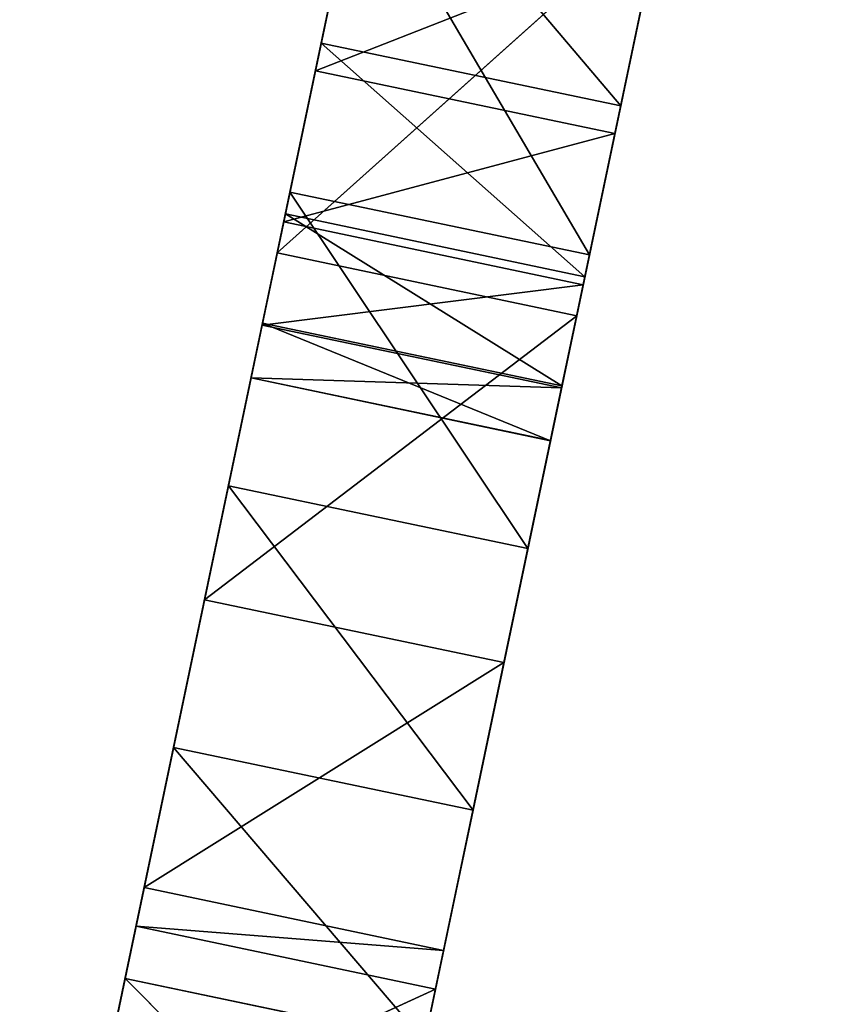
# Model space of a CAD drawing. Extents: x 258 to 535, y -74 to 276.
# Tile 11 of 201: x 365 to 381, y 12 to 32. Entities that reach past the tile are written whole.
import ezdxf

# ---------------------------------------------------------------- set-up
doc = ezdxf.new("R2010")
doc.units = 0
doc.header["$LTSCALE"] = 25.4
doc.layers.get('0').update_dxf_attribs({"color": 13, "linetype": 'CONTINUOUS'})

# ---------------------------------------------------------------- blocks, each defined once
blk = doc.blocks.new('IKA-C-4173_STL_1')
at = {"color": 33}
for p, q in [((186.622, 1372.988, 101.91), (188.033, 1379.481, 108.641)), ((186.622, 1372.988, 101.91), (188.033, 1379.481, 108.641)), ((188.033, 1379.481, 108.641), (192.739, 1372.988, 100.627)), ((188.033, 1379.481, 108.641), (192.739, 1372.988, 100.627)), ((194.15, 1379.481, 107.358), (192.739, 1372.988, 100.627)), ((194.15, 1379.481, 107.358), (192.739, 1372.988, 100.627)), ((185.364, 1365.681, 95.911), (186.622, 1372.988, 101.91)), ((185.364, 1365.681, 95.911), (186.622, 1372.988, 101.91)), ((186.622, 1372.988, 101.91), (191.481, 1365.681, 94.629)), ((186.622, 1372.988, 101.91), (191.481, 1365.681, 94.629)), ((186.622, 1372.988, 101.91), (192.739, 1372.988, 100.627)), ((186.622, 1372.988, 101.91), (192.739, 1372.988, 100.627)), ((186.622, 1372.988, 101.91), (190.178, 1359.724, 118.873)), ((186.622, 1372.988, 101.91), (190.178, 1359.724, 118.873)), ((186.622, 1372.988, 101.91), (189.017, 1351.761, 113.332)), ((186.622, 1372.988, 101.91), (189.017, 1351.761, 113.332)), ((192.739, 1372.988, 100.627), (191.481, 1365.681, 94.629)), ((192.739, 1372.988, 100.627), (191.481, 1365.681, 94.629)), ((192.739, 1372.988, 100.627), (196.295, 1359.724, 117.59)), ((192.739, 1372.988, 100.627), (196.295, 1359.724, 117.59)), ((192.739, 1372.988, 100.627), (197.555, 1366.464, 123.599)), ((192.739, 1372.988, 100.627), (197.555, 1366.464, 123.599)), ((184.243, 1357.463, 90.568), (185.364, 1365.681, 95.911)), ((184.243, 1357.463, 90.568), (185.364, 1365.681, 95.911)), ((185.364, 1365.681, 95.911), (190.36, 1357.463, 89.285)), ((185.364, 1365.681, 95.911), (190.36, 1357.463, 89.285)), ((185.364, 1365.681, 95.911), (191.481, 1365.681, 94.629)), ((185.364, 1365.681, 95.911), (191.481, 1365.681, 94.629)), ((185.364, 1365.681, 95.911), (189.017, 1351.761, 113.332)), ((185.364, 1365.681, 95.911), (189.017, 1351.761, 113.332)), ((191.481, 1365.681, 94.629), (190.36, 1357.463, 89.285)), ((191.481, 1365.681, 94.629), (190.36, 1357.463, 89.285)), ((191.481, 1365.681, 94.629), (195.134, 1351.761, 112.049)), ((191.481, 1365.681, 94.629), (195.134, 1351.761, 112.049)), ((191.481, 1365.681, 94.629), (196.295, 1359.724, 117.59)), ((191.481, 1365.681, 94.629), (196.295, 1359.724, 117.59)), ((183.254, 1348.228, 85.851), (184.243, 1357.463, 90.568)), ((183.254, 1348.228, 85.851), (184.243, 1357.463, 90.568)), ((184.243, 1357.463, 90.568), (189.371, 1348.228, 84.568)), ((184.243, 1357.463, 90.568), (189.371, 1348.228, 84.568)), ((184.243, 1357.463, 90.568), (190.36, 1357.463, 89.285)), ((184.243, 1357.463, 90.568), (190.36, 1357.463, 89.285)), ((184.243, 1357.463, 90.568), (189.017, 1351.761, 113.332)), ((184.243, 1357.463, 90.568), (189.017, 1351.761, 113.332)), ((184.243, 1357.463, 90.568), (187.982, 1342.715, 108.397)), ((184.243, 1357.463, 90.568), (187.982, 1342.715, 108.397)), ((190.36, 1357.463, 89.285), (189.371, 1348.228, 84.568)), ((190.36, 1357.463, 89.285), (189.371, 1348.228, 84.568)), ((194.099, 1342.715, 107.115), (190.36, 1357.463, 89.285)), ((190.36, 1357.463, 89.285), (195.134, 1351.761, 112.049)), ((190.36, 1357.463, 89.285), (195.134, 1351.761, 112.049)), ((194.099, 1342.715, 107.115), (190.36, 1357.463, 89.285)), ((182.41, 1337.945, 81.826), (183.254, 1348.228, 85.851)), ((182.41, 1337.945, 81.826), (183.254, 1348.228, 85.851)), ((183.254, 1348.228, 85.851), (188.527, 1337.945, 80.544)), ((183.254, 1348.228, 85.851), (188.527, 1337.945, 80.544)), ((183.254, 1348.228, 85.851), (189.371, 1348.228, 84.568)), ((183.254, 1348.228, 85.851), (189.371, 1348.228, 84.568)), ((183.254, 1348.228, 85.851), (187.982, 1342.715, 108.397)), ((183.254, 1348.228, 85.851), (187.982, 1342.715, 108.397)), ((183.254, 1348.228, 85.851), (187.141, 1333.163, 104.386)), ((183.254, 1348.228, 85.851), (187.141, 1333.163, 104.386)), ((189.371, 1348.228, 84.568), (194.099, 1342.715, 107.115)), ((189.371, 1348.228, 84.568), (194.099, 1342.715, 107.115)), ((187.982, 1342.715, 108.397), (187.141, 1333.163, 104.386)), ((187.141, 1333.163, 104.386), (194.099, 1342.715, 107.115)), ((187.141, 1333.163, 104.386), (194.099, 1342.715, 107.115)), ((187.982, 1342.715, 108.397), (187.141, 1333.163, 104.386)), ((188.527, 1337.945, 80.544), (194.099, 1342.715, 107.115)), ((188.527, 1337.945, 80.544), (194.099, 1342.715, 107.115)), ((193.258, 1333.163, 103.104), (194.099, 1342.715, 107.115)), ((193.258, 1333.163, 103.104), (194.099, 1342.715, 107.115)), ((182.41, 1337.945, 81.826), (187.141, 1333.163, 104.386)), ((182.41, 1337.945, 81.826), (187.141, 1333.163, 104.386)), ((182.41, 1337.945, 81.826), (186.494, 1323.143, 101.299)), ((182.41, 1337.945, 81.826), (186.494, 1323.143, 101.299)), ((188.527, 1337.945, 80.544), (193.258, 1333.163, 103.104)), ((188.527, 1337.945, 80.544), (193.258, 1333.163, 103.104)), ((187.141, 1333.163, 104.386), (186.494, 1323.143, 101.299)), ((186.494, 1323.143, 101.299), (193.258, 1333.163, 103.104)), ((186.494, 1323.143, 101.299), (193.258, 1333.163, 103.104)), ((187.141, 1333.163, 104.386), (186.494, 1323.143, 101.299)), ((187.141, 1333.163, 104.386), (193.258, 1333.163, 103.104)), ((187.141, 1333.163, 104.386), (193.258, 1333.163, 103.104)), ((187.862, 1326.787, 77.372), (193.258, 1333.163, 103.104)), ((187.862, 1326.787, 77.372), (193.258, 1333.163, 103.104)), ((192.611, 1323.143, 100.017), (193.258, 1333.163, 103.104)), ((192.611, 1323.143, 100.017), (193.258, 1333.163, 103.104)), ((181.745, 1326.787, 78.655), (186.494, 1323.143, 101.299)), ((181.745, 1326.787, 78.655), (186.494, 1323.143, 101.299)), ((181.745, 1326.787, 78.655), (186.052, 1312.767, 99.194)), ((181.745, 1326.787, 78.655), (186.052, 1312.767, 99.194)), ((187.862, 1326.787, 77.372), (192.611, 1323.143, 100.017)), ((187.862, 1326.787, 77.372), (192.611, 1323.143, 100.017)), ((186.494, 1323.143, 101.299), (186.052, 1312.767, 99.194)), ((186.052, 1312.767, 99.194), (192.611, 1323.143, 100.017)), ((186.052, 1312.767, 99.194), (192.611, 1323.143, 100.017)), ((186.494, 1323.143, 101.299), (186.052, 1312.767, 99.194)), ((186.494, 1323.143, 101.299), (192.611, 1323.143, 100.017)), ((186.494, 1323.143, 101.299), (192.611, 1323.143, 100.017)), ((187.477, 1317.227, 75.535), (192.611, 1323.143, 100.017)), ((187.477, 1317.227, 75.535), (192.611, 1323.143, 100.017)), ((192.169, 1312.767, 97.911), (192.611, 1323.143, 100.017)), ((192.169, 1312.767, 97.911), (192.611, 1323.143, 100.017)), ((181.36, 1317.227, 76.818), (186.052, 1312.767, 99.194)), ((181.36, 1317.227, 76.818), (186.052, 1312.767, 99.194)), ((181.36, 1317.227, 76.818), (185.826, 1302.095, 98.116)), ((181.36, 1317.227, 76.818), (185.826, 1302.095, 98.116)), ((187.477, 1317.227, 75.535), (192.169, 1312.767, 97.911)), ((187.477, 1317.227, 75.535), (192.169, 1312.767, 97.911)), ((186.052, 1312.767, 99.194), (185.826, 1302.095, 98.116)), ((185.826, 1302.095, 98.116), (192.169, 1312.767, 97.911)), ((185.826, 1302.095, 98.116), (192.169, 1312.767, 97.911)), ((186.052, 1312.767, 99.194), (185.826, 1302.095, 98.116)), ((186.052, 1312.767, 99.194), (192.169, 1312.767, 97.911)), ((186.052, 1312.767, 99.194), (192.169, 1312.767, 97.911)), ((187.224, 1305.381, 74.328), (192.169, 1312.767, 97.911)), ((187.224, 1305.381, 74.328), (192.169, 1312.767, 97.911)), ((191.943, 1302.095, 96.833), (192.169, 1312.767, 97.911)), ((191.943, 1302.095, 96.833), (192.169, 1312.767, 97.911)), ((181.107, 1305.381, 75.611), (185.826, 1302.095, 98.116)), ((181.107, 1305.381, 75.611), (185.826, 1302.095, 98.116)), ((181.107, 1305.381, 75.611), (185.826, 1291.179, 98.114)), ((181.107, 1305.381, 75.611), (185.826, 1291.179, 98.114)), ((187.224, 1305.381, 74.328), (191.943, 1302.095, 96.833)), ((187.224, 1305.381, 74.328), (191.943, 1302.095, 96.833)), ((185.826, 1302.095, 98.116), (191.943, 1302.095, 96.833)), ((185.826, 1302.095, 98.116), (191.943, 1302.095, 96.833)), ((185.826, 1302.095, 98.116), (185.826, 1291.179, 98.114)), ((185.826, 1291.179, 98.114), (191.943, 1302.095, 96.833)), ((185.826, 1291.179, 98.114), (191.943, 1302.095, 96.833)), ((185.826, 1302.095, 98.116), (185.826, 1291.179, 98.114)), ((187.218, 1293.596, 74.301), (191.943, 1302.095, 96.833)), ((187.218, 1293.596, 74.301), (191.943, 1302.095, 96.833)), ((191.943, 1291.179, 96.832), (191.943, 1302.095, 96.833)), ((191.943, 1291.179, 96.832), (191.943, 1302.095, 96.833)), ((181.101, 1293.596, 75.583), (185.826, 1291.179, 98.114)), ((181.101, 1293.596, 75.583), (185.826, 1291.179, 98.114)), ((181.101, 1293.596, 75.583), (186.06, 1280.069, 99.233)), ((181.101, 1293.596, 75.583), (186.06, 1280.069, 99.233)), ((187.218, 1293.596, 74.301), (191.943, 1291.179, 96.832)), ((187.218, 1293.596, 74.301), (191.943, 1291.179, 96.832)), ((185.826, 1291.179, 98.114), (191.943, 1291.179, 96.832)), ((185.826, 1291.179, 98.114), (191.943, 1291.179, 96.832)), ((185.826, 1291.179, 98.114), (186.06, 1280.069, 99.233)), ((185.826, 1291.179, 98.114), (186.06, 1280.069, 99.233)), ((186.06, 1280.069, 99.233), (191.943, 1291.179, 96.832)), ((186.06, 1280.069, 99.233), (191.943, 1291.179, 96.832)), ((187.457, 1282.06, 75.441), (191.943, 1291.179, 96.832)), ((187.457, 1282.06, 75.441), (191.943, 1291.179, 96.832)), ((192.177, 1280.069, 97.951), (191.943, 1291.179, 96.832)), ((192.177, 1280.069, 97.951), (191.943, 1291.179, 96.832)), ((181.34, 1282.06, 76.724), (186.06, 1280.069, 99.233)), ((181.34, 1282.06, 76.724), (186.06, 1280.069, 99.233)), ((187.457, 1282.06, 75.441), (192.177, 1280.069, 97.951)), ((187.457, 1282.06, 75.441), (192.177, 1280.069, 97.951)), ((186.06, 1280.069, 99.233), (181.818, 1270.811, 78.999)), ((186.06, 1280.069, 99.233), (181.818, 1270.811, 78.999)), ((186.06, 1280.069, 99.233), (192.177, 1280.069, 97.951)), ((186.06, 1280.069, 99.233), (192.177, 1280.069, 97.951)), ((186.06, 1280.069, 99.233), (186.528, 1269.03, 101.463)), ((186.06, 1280.069, 99.233), (186.528, 1269.03, 101.463)), ((186.528, 1269.03, 101.463), (192.177, 1280.069, 97.951)), ((186.528, 1269.03, 101.463), (192.177, 1280.069, 97.951)), ((187.935, 1270.811, 77.716), (192.177, 1280.069, 97.951)), ((187.935, 1270.811, 77.716), (192.177, 1280.069, 97.951)), ((192.645, 1269.03, 100.18), (192.177, 1280.069, 97.951)), ((192.645, 1269.03, 100.18), (192.177, 1280.069, 97.951)), ((181.818, 1270.811, 78.999), (186.528, 1269.03, 101.463)), ((181.818, 1270.811, 78.999), (186.528, 1269.03, 101.463)), ((187.935, 1270.811, 77.716), (192.645, 1269.03, 100.18)), ((187.935, 1270.811, 77.716), (192.645, 1269.03, 100.18)), ((182.529, 1259.808, 82.393), (186.528, 1269.03, 101.463)), ((182.529, 1259.808, 82.393), (186.528, 1269.03, 101.463)), ((186.528, 1269.03, 101.463), (192.645, 1269.03, 100.18)), ((186.528, 1269.03, 101.463), (192.645, 1269.03, 100.18)), ((186.528, 1269.03, 101.463), (187.26, 1257.615, 104.953)), ((186.528, 1269.03, 101.463), (187.26, 1257.615, 104.953)), ((187.26, 1257.615, 104.953), (192.645, 1269.03, 100.18)), ((187.26, 1257.615, 104.953), (192.645, 1269.03, 100.18)), ((192.645, 1269.03, 100.18), (188.646, 1259.808, 81.11)), ((192.645, 1269.03, 100.18), (188.646, 1259.808, 81.11)), ((192.645, 1269.03, 100.18), (189.594, 1248.989, 85.632)), ((192.645, 1269.03, 100.18), (189.594, 1248.989, 85.632)), ((193.377, 1257.615, 103.671), (192.645, 1269.03, 100.18)), ((193.377, 1257.615, 103.671), (192.645, 1269.03, 100.18)), ((183.477, 1248.989, 86.915), (182.529, 1259.808, 82.393)), ((182.529, 1259.808, 82.393), (189.594, 1248.989, 85.632)), ((182.529, 1259.808, 82.393), (189.594, 1248.989, 85.632)), ((182.529, 1259.808, 82.393), (187.26, 1257.615, 104.953)), ((183.477, 1248.989, 86.915), (182.529, 1259.808, 82.393)), ((182.529, 1259.808, 82.393), (187.26, 1257.615, 104.953)), ((188.646, 1259.808, 81.11), (189.594, 1248.989, 85.632)), ((188.646, 1259.808, 81.11), (189.594, 1248.989, 85.632)), ((183.477, 1248.989, 86.915), (187.26, 1257.615, 104.953)), ((183.477, 1248.989, 86.915), (187.26, 1257.615, 104.953)), ((183.643, 1247.352, 87.705), (187.26, 1257.615, 104.953)), ((183.643, 1247.352, 87.705), (187.26, 1257.615, 104.953)), ((187.26, 1257.615, 104.953), (193.377, 1257.615, 103.671)), ((187.26, 1257.615, 104.953), (193.377, 1257.615, 103.671)), ((187.26, 1257.615, 104.953), (188.257, 1246.151, 109.709)), ((187.26, 1257.615, 104.953), (188.257, 1246.151, 109.709)), ((188.257, 1246.151, 109.709), (193.377, 1257.615, 103.671)), ((188.257, 1246.151, 109.709), (193.377, 1257.615, 103.671)), ((193.377, 1257.615, 103.671), (189.594, 1248.989, 85.632)), ((193.377, 1257.615, 103.671), (189.594, 1248.989, 85.632)), ((193.377, 1257.615, 103.671), (189.76, 1247.352, 86.423)), ((193.377, 1257.615, 103.671), (189.76, 1247.352, 86.423)), ((194.374, 1246.151, 108.426), (193.377, 1257.615, 103.671)), ((194.374, 1246.151, 108.426), (193.377, 1257.615, 103.671)), ((183.643, 1247.352, 87.705), (183.477, 1248.989, 86.915)), ((183.477, 1248.989, 86.915), (189.76, 1247.352, 86.423)), ((183.477, 1248.989, 86.915), (189.76, 1247.352, 86.423)), ((183.477, 1248.989, 86.915), (189.594, 1248.989, 85.632)), ((183.477, 1248.989, 86.915), (189.594, 1248.989, 85.632)), ((183.643, 1247.352, 87.705), (183.477, 1248.989, 86.915)), ((189.594, 1248.989, 85.632), (189.76, 1247.352, 86.423)), ((189.594, 1248.989, 85.632), (189.76, 1247.352, 86.423)), ((184.875, 1236.653, 93.582), (183.643, 1247.352, 87.705)), ((183.643, 1247.352, 87.705), (190.992, 1236.653, 92.3)), ((183.643, 1247.352, 87.705), (190.992, 1236.653, 92.3)), ((183.643, 1247.352, 87.705), (189.76, 1247.352, 86.423)), ((183.643, 1247.352, 87.705), (189.76, 1247.352, 86.423)), ((183.643, 1247.352, 87.705), (188.257, 1246.151, 109.709)), ((183.643, 1247.352, 87.705), (188.257, 1246.151, 109.709)), ((184.875, 1236.653, 93.582), (183.643, 1247.352, 87.705)), ((189.76, 1247.352, 86.423), (190.992, 1236.653, 92.3)), ((194.374, 1246.151, 108.426), (189.76, 1247.352, 86.423)), ((194.374, 1246.151, 108.426), (189.76, 1247.352, 86.423)), ((189.76, 1247.352, 86.423), (190.992, 1236.653, 92.3)), ((184.875, 1236.653, 93.582), (188.257, 1246.151, 109.709)), ((184.875, 1236.653, 93.582), (188.257, 1246.151, 109.709)), ((194.374, 1246.151, 108.426), (190.992, 1236.653, 92.3)), ((194.374, 1246.151, 108.426), (190.992, 1236.653, 92.3)), ((194.374, 1246.151, 108.426), (192.478, 1226.066, 99.383)), ((194.374, 1246.151, 108.426), (192.478, 1226.066, 99.383)), ((186.361, 1226.066, 100.666), (184.875, 1236.653, 93.582)), ((184.875, 1236.653, 93.582), (192.478, 1226.066, 99.383)), ((184.875, 1236.653, 93.582), (192.478, 1226.066, 99.383)), ((184.875, 1236.653, 93.582), (190.992, 1236.653, 92.3)), ((184.875, 1236.653, 93.582), (190.992, 1236.653, 92.3)), ((184.875, 1236.653, 93.582), (189.379, 1235.931, 115.059)), ((184.875, 1236.653, 93.582), (189.379, 1235.931, 115.059)), ((186.361, 1226.066, 100.666), (184.875, 1236.653, 93.582)), ((190.992, 1236.653, 92.3), (192.478, 1226.066, 99.383)), ((190.992, 1236.653, 92.3), (192.478, 1226.066, 99.383)), ((186.361, 1226.066, 100.666), (189.379, 1235.931, 115.059)), ((186.361, 1226.066, 100.666), (189.379, 1235.931, 115.059)), ((195.496, 1235.931, 113.777), (192.478, 1226.066, 99.383)), ((195.496, 1235.931, 113.777), (192.478, 1226.066, 99.383)), ((188.108, 1215.606, 108.996), (186.361, 1226.066, 100.666)), ((186.361, 1226.066, 100.666), (194.225, 1215.606, 107.714)), ((186.361, 1226.066, 100.666), (194.225, 1215.606, 107.714)), ((186.361, 1226.066, 100.666), (192.478, 1226.066, 99.383)), ((186.361, 1226.066, 100.666), (192.478, 1226.066, 99.383)), ((186.361, 1226.066, 100.666), (190.706, 1225.926, 121.389)), ((186.361, 1226.066, 100.666), (190.706, 1225.926, 121.389)), ((188.108, 1215.606, 108.996), (186.361, 1226.066, 100.666)), ((192.478, 1226.066, 99.383), (194.225, 1215.606, 107.714)), ((192.478, 1226.066, 99.383), (194.225, 1215.606, 107.714))]:
    blk.add_line(p, q, dxfattribs=at)
mesh = blk.add_polyface(dxfattribs=at)
corners = [(188.033, 1379.481, 108.641), (192.739, 1372.988, 100.627), (186.622, 1372.988, 101.91)]
mesh.append_faces([[corners[k] for k in face] for face in [(0, 1, 2)]], dxfattribs={"color": 33})
mesh = blk.add_polyface(dxfattribs=at)
corners = [(188.033, 1379.481, 108.641), (186.622, 1372.988, 101.91), (190.178, 1359.724, 118.873)]
mesh.append_faces([[corners[k] for k in face] for face in [(0, 1, 2)]], dxfattribs={"color": 33})
mesh = blk.add_polyface(dxfattribs=at)
corners = [(188.033, 1379.481, 108.641), (194.15, 1379.481, 107.358), (192.739, 1372.988, 100.627)]
mesh.append_faces([[corners[k] for k in face] for face in [(0, 1, 2)]], dxfattribs={"color": 33})
mesh = blk.add_polyface(dxfattribs=at)
corners = [(194.15, 1379.481, 107.358), (197.555, 1366.464, 123.599), (192.739, 1372.988, 100.627)]
mesh.append_faces([[corners[k] for k in face] for face in [(0, 1, 2)]], dxfattribs={"color": 33})
mesh = blk.add_polyface(dxfattribs=at)
corners = [(191.481, 1365.681, 94.629), (185.364, 1365.681, 95.911), (186.622, 1372.988, 101.91)]
mesh.append_faces([[corners[k] for k in face] for face in [(0, 1, 2)]], dxfattribs={"color": 33})
mesh = blk.add_polyface(dxfattribs=at)
corners = [(186.622, 1372.988, 101.91), (185.364, 1365.681, 95.911), (189.017, 1351.761, 113.332)]
mesh.append_faces([[corners[k] for k in face] for face in [(0, 1, 2)]], dxfattribs={"color": 33})
mesh = blk.add_polyface(dxfattribs=at)
corners = [(192.739, 1372.988, 100.627), (191.481, 1365.681, 94.629), (186.622, 1372.988, 101.91)]
mesh.append_faces([[corners[k] for k in face] for face in [(0, 1, 2)]], dxfattribs={"color": 33})
mesh = blk.add_polyface(dxfattribs=at)
corners = [(186.622, 1372.988, 101.91), (189.017, 1351.761, 113.332), (190.178, 1359.724, 118.873)]
mesh.append_faces([[corners[k] for k in face] for face in [(0, 1, 2)]], dxfattribs={"color": 33})
mesh = blk.add_polyface(dxfattribs=at)
corners = [(192.739, 1372.988, 100.627), (196.295, 1359.724, 117.59), (191.481, 1365.681, 94.629)]
mesh.append_faces([[corners[k] for k in face] for face in [(0, 1, 2)]], dxfattribs={"color": 33})
mesh = blk.add_polyface(dxfattribs=at)
corners = [(192.739, 1372.988, 100.627), (197.555, 1366.464, 123.599), (196.295, 1359.724, 117.59)]
mesh.append_faces([[corners[k] for k in face] for face in [(0, 1, 2)]], dxfattribs={"color": 33})
mesh = blk.add_polyface(dxfattribs=at)
corners = [(190.36, 1357.463, 89.285), (184.243, 1357.463, 90.568), (185.364, 1365.681, 95.911)]
mesh.append_faces([[corners[k] for k in face] for face in [(0, 1, 2)]], dxfattribs={"color": 33})
mesh = blk.add_polyface(dxfattribs=at)
corners = [(185.364, 1365.681, 95.911), (184.243, 1357.463, 90.568), (189.017, 1351.761, 113.332)]
mesh.append_faces([[corners[k] for k in face] for face in [(0, 1, 2)]], dxfattribs={"color": 33})
mesh = blk.add_polyface(dxfattribs=at)
corners = [(191.481, 1365.681, 94.629), (190.36, 1357.463, 89.285), (185.364, 1365.681, 95.911)]
mesh.append_faces([[corners[k] for k in face] for face in [(0, 1, 2)]], dxfattribs={"color": 33})
mesh = blk.add_polyface(dxfattribs=at)
corners = [(191.481, 1365.681, 94.629), (195.134, 1351.761, 112.049), (190.36, 1357.463, 89.285)]
mesh.append_faces([[corners[k] for k in face] for face in [(0, 1, 2)]], dxfattribs={"color": 33})
mesh = blk.add_polyface(dxfattribs=at)
corners = [(191.481, 1365.681, 94.629), (196.295, 1359.724, 117.59), (195.134, 1351.761, 112.049)]
mesh.append_faces([[corners[k] for k in face] for face in [(0, 1, 2)]], dxfattribs={"color": 33})
mesh = blk.add_polyface(dxfattribs=at)
corners = [(189.371, 1348.228, 84.568), (183.254, 1348.228, 85.851), (184.243, 1357.463, 90.568)]
mesh.append_faces([[corners[k] for k in face] for face in [(0, 1, 2)]], dxfattribs={"color": 33})
mesh = blk.add_polyface(dxfattribs=at)
corners = [(184.243, 1357.463, 90.568), (183.254, 1348.228, 85.851), (187.982, 1342.715, 108.397)]
mesh.append_faces([[corners[k] for k in face] for face in [(0, 1, 2)]], dxfattribs={"color": 33})
mesh = blk.add_polyface(dxfattribs=at)
corners = [(190.36, 1357.463, 89.285), (189.371, 1348.228, 84.568), (184.243, 1357.463, 90.568)]
mesh.append_faces([[corners[k] for k in face] for face in [(0, 1, 2)]], dxfattribs={"color": 33})
mesh = blk.add_polyface(dxfattribs=at)
corners = [(184.243, 1357.463, 90.568), (187.982, 1342.715, 108.397), (189.017, 1351.761, 113.332)]
mesh.append_faces([[corners[k] for k in face] for face in [(0, 1, 2)]], dxfattribs={"color": 33})
mesh = blk.add_polyface(dxfattribs=at)
corners = [(190.36, 1357.463, 89.285), (194.099, 1342.715, 107.115), (189.371, 1348.228, 84.568)]
mesh.append_faces([[corners[k] for k in face] for face in [(0, 1, 2)]], dxfattribs={"color": 33})
mesh = blk.add_polyface(dxfattribs=at)
corners = [(190.36, 1357.463, 89.285), (195.134, 1351.761, 112.049), (194.099, 1342.715, 107.115)]
mesh.append_faces([[corners[k] for k in face] for face in [(0, 1, 2)]], dxfattribs={"color": 33})
mesh = blk.add_polyface(dxfattribs=at)
corners = [(188.527, 1337.945, 80.544), (182.41, 1337.945, 81.826), (183.254, 1348.228, 85.851)]
mesh.append_faces([[corners[k] for k in face] for face in [(0, 1, 2)]], dxfattribs={"color": 33})
mesh = blk.add_polyface(dxfattribs=at)
corners = [(183.254, 1348.228, 85.851), (182.41, 1337.945, 81.826), (187.141, 1333.163, 104.386)]
mesh.append_faces([[corners[k] for k in face] for face in [(0, 1, 2)]], dxfattribs={"color": 33})
mesh = blk.add_polyface(dxfattribs=at)
corners = [(189.371, 1348.228, 84.568), (188.527, 1337.945, 80.544), (183.254, 1348.228, 85.851)]
mesh.append_faces([[corners[k] for k in face] for face in [(0, 1, 2)]], dxfattribs={"color": 33})
mesh = blk.add_polyface(dxfattribs=at)
corners = [(183.254, 1348.228, 85.851), (187.141, 1333.163, 104.386), (187.982, 1342.715, 108.397)]
mesh.append_faces([[corners[k] for k in face] for face in [(0, 1, 2)]], dxfattribs={"color": 33})
mesh = blk.add_polyface(dxfattribs=at)
corners = [(189.371, 1348.228, 84.568), (194.099, 1342.715, 107.115), (188.527, 1337.945, 80.544)]
mesh.append_faces([[corners[k] for k in face] for face in [(0, 1, 2)]], dxfattribs={"color": 33})
mesh = blk.add_polyface(dxfattribs=at)
corners = [(194.099, 1342.715, 107.115), (187.982, 1342.715, 108.397), (187.141, 1333.163, 104.386)]
mesh.append_faces([[corners[k] for k in face] for face in [(0, 1, 2)]], dxfattribs={"color": 33})
mesh = blk.add_polyface(dxfattribs=at)
corners = [(194.099, 1342.715, 107.115), (187.141, 1333.163, 104.386), (193.258, 1333.163, 103.104)]
mesh.append_faces([[corners[k] for k in face] for face in [(0, 1, 2)]], dxfattribs={"color": 33})
mesh = blk.add_polyface(dxfattribs=at)
corners = [(194.099, 1342.715, 107.115), (193.258, 1333.163, 103.104), (188.527, 1337.945, 80.544)]
mesh.append_faces([[corners[k] for k in face] for face in [(0, 1, 2)]], dxfattribs={"color": 33})
mesh = blk.add_polyface(dxfattribs=at)
corners = [(182.41, 1337.945, 81.826), (181.745, 1326.787, 78.655), (186.494, 1323.143, 101.299)]
mesh.append_faces([[corners[k] for k in face] for face in [(0, 1, 2)]], dxfattribs={"color": 33})
mesh = blk.add_polyface(dxfattribs=at)
corners = [(182.41, 1337.945, 81.826), (186.494, 1323.143, 101.299), (187.141, 1333.163, 104.386)]
mesh.append_faces([[corners[k] for k in face] for face in [(0, 1, 2)]], dxfattribs={"color": 33})
mesh = blk.add_polyface(dxfattribs=at)
corners = [(188.527, 1337.945, 80.544), (193.258, 1333.163, 103.104), (187.862, 1326.787, 77.372)]
mesh.append_faces([[corners[k] for k in face] for face in [(0, 1, 2)]], dxfattribs={"color": 33})
mesh = blk.add_polyface(dxfattribs=at)
corners = [(193.258, 1333.163, 103.104), (187.141, 1333.163, 104.386), (186.494, 1323.143, 101.299)]
mesh.append_faces([[corners[k] for k in face] for face in [(0, 1, 2)]], dxfattribs={"color": 33})
mesh = blk.add_polyface(dxfattribs=at)
corners = [(193.258, 1333.163, 103.104), (186.494, 1323.143, 101.299), (192.611, 1323.143, 100.017)]
mesh.append_faces([[corners[k] for k in face] for face in [(0, 1, 2)]], dxfattribs={"color": 33})
mesh = blk.add_polyface(dxfattribs=at)
corners = [(193.258, 1333.163, 103.104), (192.611, 1323.143, 100.017), (187.862, 1326.787, 77.372)]
mesh.append_faces([[corners[k] for k in face] for face in [(0, 1, 2)]], dxfattribs={"color": 33})
mesh = blk.add_polyface(dxfattribs=at)
corners = [(181.745, 1326.787, 78.655), (181.36, 1317.227, 76.818), (186.052, 1312.767, 99.194)]
mesh.append_faces([[corners[k] for k in face] for face in [(0, 1, 2)]], dxfattribs={"color": 33})
mesh = blk.add_polyface(dxfattribs=at)
corners = [(181.745, 1326.787, 78.655), (186.052, 1312.767, 99.194), (186.494, 1323.143, 101.299)]
mesh.append_faces([[corners[k] for k in face] for face in [(0, 1, 2)]], dxfattribs={"color": 33})
mesh = blk.add_polyface(dxfattribs=at)
corners = [(187.862, 1326.787, 77.372), (192.611, 1323.143, 100.017), (187.477, 1317.227, 75.535)]
mesh.append_faces([[corners[k] for k in face] for face in [(0, 1, 2)]], dxfattribs={"color": 33})
mesh = blk.add_polyface(dxfattribs=at)
corners = [(192.611, 1323.143, 100.017), (186.494, 1323.143, 101.299), (186.052, 1312.767, 99.194)]
mesh.append_faces([[corners[k] for k in face] for face in [(0, 1, 2)]], dxfattribs={"color": 33})
mesh = blk.add_polyface(dxfattribs=at)
corners = [(192.611, 1323.143, 100.017), (186.052, 1312.767, 99.194), (192.169, 1312.767, 97.911)]
mesh.append_faces([[corners[k] for k in face] for face in [(0, 1, 2)]], dxfattribs={"color": 33})
mesh = blk.add_polyface(dxfattribs=at)
corners = [(192.611, 1323.143, 100.017), (192.169, 1312.767, 97.911), (187.477, 1317.227, 75.535)]
mesh.append_faces([[corners[k] for k in face] for face in [(0, 1, 2)]], dxfattribs={"color": 33})
mesh = blk.add_polyface(dxfattribs=at)
corners = [(181.36, 1317.227, 76.818), (181.107, 1305.381, 75.611), (185.826, 1302.095, 98.116)]
mesh.append_faces([[corners[k] for k in face] for face in [(0, 1, 2)]], dxfattribs={"color": 33})
mesh = blk.add_polyface(dxfattribs=at)
corners = [(181.36, 1317.227, 76.818), (185.826, 1302.095, 98.116), (186.052, 1312.767, 99.194)]
mesh.append_faces([[corners[k] for k in face] for face in [(0, 1, 2)]], dxfattribs={"color": 33})
mesh = blk.add_polyface(dxfattribs=at)
corners = [(187.477, 1317.227, 75.535), (192.169, 1312.767, 97.911), (187.224, 1305.381, 74.328)]
mesh.append_faces([[corners[k] for k in face] for face in [(0, 1, 2)]], dxfattribs={"color": 33})
mesh = blk.add_polyface(dxfattribs=at)
corners = [(192.169, 1312.767, 97.911), (186.052, 1312.767, 99.194), (185.826, 1302.095, 98.116)]
mesh.append_faces([[corners[k] for k in face] for face in [(0, 1, 2)]], dxfattribs={"color": 33})
mesh = blk.add_polyface(dxfattribs=at)
corners = [(192.169, 1312.767, 97.911), (185.826, 1302.095, 98.116), (191.943, 1302.095, 96.833)]
mesh.append_faces([[corners[k] for k in face] for face in [(0, 1, 2)]], dxfattribs={"color": 33})
mesh = blk.add_polyface(dxfattribs=at)
corners = [(192.169, 1312.767, 97.911), (191.943, 1302.095, 96.833), (187.224, 1305.381, 74.328)]
mesh.append_faces([[corners[k] for k in face] for face in [(0, 1, 2)]], dxfattribs={"color": 33})
mesh = blk.add_polyface(dxfattribs=at)
corners = [(181.107, 1305.381, 75.611), (181.101, 1293.596, 75.583), (185.826, 1291.179, 98.114)]
mesh.append_faces([[corners[k] for k in face] for face in [(0, 1, 2)]], dxfattribs={"color": 33})
mesh = blk.add_polyface(dxfattribs=at)
corners = [(181.107, 1305.381, 75.611), (185.826, 1291.179, 98.114), (185.826, 1302.095, 98.116)]
mesh.append_faces([[corners[k] for k in face] for face in [(0, 1, 2)]], dxfattribs={"color": 33})
mesh = blk.add_polyface(dxfattribs=at)
corners = [(187.224, 1305.381, 74.328), (191.943, 1302.095, 96.833), (187.218, 1293.596, 74.301)]
mesh.append_faces([[corners[k] for k in face] for face in [(0, 1, 2)]], dxfattribs={"color": 33})
mesh = blk.add_polyface(dxfattribs=at)
corners = [(191.943, 1302.095, 96.833), (185.826, 1302.095, 98.116), (185.826, 1291.179, 98.114)]
mesh.append_faces([[corners[k] for k in face] for face in [(0, 1, 2)]], dxfattribs={"color": 33})
mesh = blk.add_polyface(dxfattribs=at)
corners = [(191.943, 1302.095, 96.833), (185.826, 1291.179, 98.114), (191.943, 1291.179, 96.832)]
mesh.append_faces([[corners[k] for k in face] for face in [(0, 1, 2)]], dxfattribs={"color": 33})
mesh = blk.add_polyface(dxfattribs=at)
corners = [(191.943, 1302.095, 96.833), (191.943, 1291.179, 96.832), (187.218, 1293.596, 74.301)]
mesh.append_faces([[corners[k] for k in face] for face in [(0, 1, 2)]], dxfattribs={"color": 33})
mesh = blk.add_polyface(dxfattribs=at)
corners = [(181.101, 1293.596, 75.583), (186.06, 1280.069, 99.233), (185.826, 1291.179, 98.114)]
mesh.append_faces([[corners[k] for k in face] for face in [(0, 1, 2)]], dxfattribs={"color": 33})
mesh = blk.add_polyface(dxfattribs=at)
corners = [(181.101, 1293.596, 75.583), (181.34, 1282.06, 76.724), (186.06, 1280.069, 99.233)]
mesh.append_faces([[corners[k] for k in face] for face in [(0, 1, 2)]], dxfattribs={"color": 33})
mesh = blk.add_polyface(dxfattribs=at)
corners = [(187.218, 1293.596, 74.301), (191.943, 1291.179, 96.832), (187.457, 1282.06, 75.441)]
mesh.append_faces([[corners[k] for k in face] for face in [(0, 1, 2)]], dxfattribs={"color": 33})
mesh = blk.add_polyface(dxfattribs=at)
corners = [(191.943, 1291.179, 96.832), (185.826, 1291.179, 98.114), (186.06, 1280.069, 99.233)]
mesh.append_faces([[corners[k] for k in face] for face in [(0, 1, 2)]], dxfattribs={"color": 33})
mesh = blk.add_polyface(dxfattribs=at)
corners = [(192.177, 1280.069, 97.951), (191.943, 1291.179, 96.832), (186.06, 1280.069, 99.233)]
mesh.append_faces([[corners[k] for k in face] for face in [(0, 1, 2)]], dxfattribs={"color": 33})
mesh = blk.add_polyface(dxfattribs=at)
corners = [(191.943, 1291.179, 96.832), (192.177, 1280.069, 97.951), (187.457, 1282.06, 75.441)]
mesh.append_faces([[corners[k] for k in face] for face in [(0, 1, 2)]], dxfattribs={"color": 33})
mesh = blk.add_polyface(dxfattribs=at)
corners = [(181.34, 1282.06, 76.724), (181.818, 1270.811, 78.999), (186.06, 1280.069, 99.233)]
mesh.append_faces([[corners[k] for k in face] for face in [(0, 1, 2)]], dxfattribs={"color": 33})
mesh = blk.add_polyface(dxfattribs=at)
corners = [(187.457, 1282.06, 75.441), (192.177, 1280.069, 97.951), (187.935, 1270.811, 77.716)]
mesh.append_faces([[corners[k] for k in face] for face in [(0, 1, 2)]], dxfattribs={"color": 33})
mesh = blk.add_polyface(dxfattribs=at)
corners = [(186.06, 1280.069, 99.233), (181.818, 1270.811, 78.999), (186.528, 1269.03, 101.463)]
mesh.append_faces([[corners[k] for k in face] for face in [(0, 1, 2)]], dxfattribs={"color": 33})
mesh = blk.add_polyface(dxfattribs=at)
corners = [(192.177, 1280.069, 97.951), (186.06, 1280.069, 99.233), (186.528, 1269.03, 101.463)]
mesh.append_faces([[corners[k] for k in face] for face in [(0, 1, 2)]], dxfattribs={"color": 33})
mesh = blk.add_polyface(dxfattribs=at)
corners = [(192.645, 1269.03, 100.18), (192.177, 1280.069, 97.951), (186.528, 1269.03, 101.463)]
mesh.append_faces([[corners[k] for k in face] for face in [(0, 1, 2)]], dxfattribs={"color": 33})
mesh = blk.add_polyface(dxfattribs=at)
corners = [(192.177, 1280.069, 97.951), (192.645, 1269.03, 100.18), (187.935, 1270.811, 77.716)]
mesh.append_faces([[corners[k] for k in face] for face in [(0, 1, 2)]], dxfattribs={"color": 33})
mesh = blk.add_polyface(dxfattribs=at)
corners = [(181.818, 1270.811, 78.999), (182.529, 1259.808, 82.393), (186.528, 1269.03, 101.463)]
mesh.append_faces([[corners[k] for k in face] for face in [(0, 1, 2)]], dxfattribs={"color": 33})
mesh = blk.add_polyface(dxfattribs=at)
corners = [(187.935, 1270.811, 77.716), (192.645, 1269.03, 100.18), (188.646, 1259.808, 81.11)]
mesh.append_faces([[corners[k] for k in face] for face in [(0, 1, 2)]], dxfattribs={"color": 33})
mesh = blk.add_polyface(dxfattribs=at)
corners = [(186.528, 1269.03, 101.463), (182.529, 1259.808, 82.393), (187.26, 1257.615, 104.953)]
mesh.append_faces([[corners[k] for k in face] for face in [(0, 1, 2)]], dxfattribs={"color": 33})
mesh = blk.add_polyface(dxfattribs=at)
corners = [(192.645, 1269.03, 100.18), (186.528, 1269.03, 101.463), (187.26, 1257.615, 104.953)]
mesh.append_faces([[corners[k] for k in face] for face in [(0, 1, 2)]], dxfattribs={"color": 33})
mesh = blk.add_polyface(dxfattribs=at)
corners = [(193.377, 1257.615, 103.671), (192.645, 1269.03, 100.18), (187.26, 1257.615, 104.953)]
mesh.append_faces([[corners[k] for k in face] for face in [(0, 1, 2)]], dxfattribs={"color": 33})
mesh = blk.add_polyface(dxfattribs=at)
corners = [(192.645, 1269.03, 100.18), (189.594, 1248.989, 85.632), (188.646, 1259.808, 81.11)]
mesh.append_faces([[corners[k] for k in face] for face in [(0, 1, 2)]], dxfattribs={"color": 33})
mesh = blk.add_polyface(dxfattribs=at)
corners = [(192.645, 1269.03, 100.18), (193.377, 1257.615, 103.671), (189.594, 1248.989, 85.632)]
mesh.append_faces([[corners[k] for k in face] for face in [(0, 1, 2)]], dxfattribs={"color": 33})
mesh = blk.add_polyface(dxfattribs=at)
corners = [(189.594, 1248.989, 85.632), (183.477, 1248.989, 86.915), (182.529, 1259.808, 82.393)]
mesh.append_faces([[corners[k] for k in face] for face in [(0, 1, 2)]], dxfattribs={"color": 33})
mesh = blk.add_polyface(dxfattribs=at)
corners = [(189.594, 1248.989, 85.632), (182.529, 1259.808, 82.393), (188.646, 1259.808, 81.11)]
mesh.append_faces([[corners[k] for k in face] for face in [(0, 1, 2)]], dxfattribs={"color": 33})
mesh = blk.add_polyface(dxfattribs=at)
corners = [(182.529, 1259.808, 82.393), (183.477, 1248.989, 86.915), (187.26, 1257.615, 104.953)]
mesh.append_faces([[corners[k] for k in face] for face in [(0, 1, 2)]], dxfattribs={"color": 33})
mesh = blk.add_polyface(dxfattribs=at)
corners = [(187.26, 1257.615, 104.953), (183.477, 1248.989, 86.915), (183.643, 1247.352, 87.705)]
mesh.append_faces([[corners[k] for k in face] for face in [(0, 1, 2)]], dxfattribs={"color": 33})
mesh = blk.add_polyface(dxfattribs=at)
corners = [(187.26, 1257.615, 104.953), (183.643, 1247.352, 87.705), (188.257, 1246.151, 109.709)]
mesh.append_faces([[corners[k] for k in face] for face in [(0, 1, 2)]], dxfattribs={"color": 33})
mesh = blk.add_polyface(dxfattribs=at)
corners = [(193.377, 1257.615, 103.671), (187.26, 1257.615, 104.953), (188.257, 1246.151, 109.709)]
mesh.append_faces([[corners[k] for k in face] for face in [(0, 1, 2)]], dxfattribs={"color": 33})
mesh = blk.add_polyface(dxfattribs=at)
corners = [(194.374, 1246.151, 108.426), (193.377, 1257.615, 103.671), (188.257, 1246.151, 109.709)]
mesh.append_faces([[corners[k] for k in face] for face in [(0, 1, 2)]], dxfattribs={"color": 33})
mesh = blk.add_polyface(dxfattribs=at)
corners = [(193.377, 1257.615, 103.671), (189.76, 1247.352, 86.423), (189.594, 1248.989, 85.632)]
mesh.append_faces([[corners[k] for k in face] for face in [(0, 1, 2)]], dxfattribs={"color": 33})
mesh = blk.add_polyface(dxfattribs=at)
corners = [(193.377, 1257.615, 103.671), (194.374, 1246.151, 108.426), (189.76, 1247.352, 86.423)]
mesh.append_faces([[corners[k] for k in face] for face in [(0, 1, 2)]], dxfattribs={"color": 33})
mesh = blk.add_polyface(dxfattribs=at)
corners = [(189.76, 1247.352, 86.423), (183.643, 1247.352, 87.705), (183.477, 1248.989, 86.915)]
mesh.append_faces([[corners[k] for k in face] for face in [(0, 1, 2)]], dxfattribs={"color": 33})
mesh = blk.add_polyface(dxfattribs=at)
corners = [(189.76, 1247.352, 86.423), (183.477, 1248.989, 86.915), (189.594, 1248.989, 85.632)]
mesh.append_faces([[corners[k] for k in face] for face in [(0, 1, 2)]], dxfattribs={"color": 33})
mesh = blk.add_polyface(dxfattribs=at)
corners = [(190.992, 1236.653, 92.3), (184.875, 1236.653, 93.582), (183.643, 1247.352, 87.705)]
mesh.append_faces([[corners[k] for k in face] for face in [(0, 1, 2)]], dxfattribs={"color": 33})
mesh = blk.add_polyface(dxfattribs=at)
corners = [(190.992, 1236.653, 92.3), (183.643, 1247.352, 87.705), (189.76, 1247.352, 86.423)]
mesh.append_faces([[corners[k] for k in face] for face in [(0, 1, 2)]], dxfattribs={"color": 33})
mesh = blk.add_polyface(dxfattribs=at)
corners = [(183.643, 1247.352, 87.705), (184.875, 1236.653, 93.582), (188.257, 1246.151, 109.709)]
mesh.append_faces([[corners[k] for k in face] for face in [(0, 1, 2)]], dxfattribs={"color": 33})
mesh = blk.add_polyface(dxfattribs=at)
corners = [(189.76, 1247.352, 86.423), (194.374, 1246.151, 108.426), (190.992, 1236.653, 92.3)]
mesh.append_faces([[corners[k] for k in face] for face in [(0, 1, 2)]], dxfattribs={"color": 33})
mesh = blk.add_polyface(dxfattribs=at)
corners = [(188.257, 1246.151, 109.709), (184.875, 1236.653, 93.582), (189.379, 1235.931, 115.059)]
mesh.append_faces([[corners[k] for k in face] for face in [(0, 1, 2)]], dxfattribs={"color": 33})
mesh = blk.add_polyface(dxfattribs=at)
corners = [(194.374, 1246.151, 108.426), (192.478, 1226.066, 99.383), (190.992, 1236.653, 92.3)]
mesh.append_faces([[corners[k] for k in face] for face in [(0, 1, 2)]], dxfattribs={"color": 33})
mesh = blk.add_polyface(dxfattribs=at)
corners = [(194.374, 1246.151, 108.426), (195.496, 1235.931, 113.777), (192.478, 1226.066, 99.383)]
mesh.append_faces([[corners[k] for k in face] for face in [(0, 1, 2)]], dxfattribs={"color": 33})
mesh = blk.add_polyface(dxfattribs=at)
corners = [(192.478, 1226.066, 99.383), (186.361, 1226.066, 100.666), (184.875, 1236.653, 93.582)]
mesh.append_faces([[corners[k] for k in face] for face in [(0, 1, 2)]], dxfattribs={"color": 33})
mesh = blk.add_polyface(dxfattribs=at)
corners = [(192.478, 1226.066, 99.383), (184.875, 1236.653, 93.582), (190.992, 1236.653, 92.3)]
mesh.append_faces([[corners[k] for k in face] for face in [(0, 1, 2)]], dxfattribs={"color": 33})
mesh = blk.add_polyface(dxfattribs=at)
corners = [(184.875, 1236.653, 93.582), (186.361, 1226.066, 100.666), (189.379, 1235.931, 115.059)]
mesh.append_faces([[corners[k] for k in face] for face in [(0, 1, 2)]], dxfattribs={"color": 33})
mesh = blk.add_polyface(dxfattribs=at)
corners = [(189.379, 1235.931, 115.059), (186.361, 1226.066, 100.666), (190.706, 1225.926, 121.389)]
mesh.append_faces([[corners[k] for k in face] for face in [(0, 1, 2)]], dxfattribs={"color": 33})
mesh = blk.add_polyface(dxfattribs=at)
corners = [(195.496, 1235.931, 113.777), (194.225, 1215.606, 107.714), (192.478, 1226.066, 99.383)]
mesh.append_faces([[corners[k] for k in face] for face in [(0, 1, 2)]], dxfattribs={"color": 33})
mesh = blk.add_polyface(dxfattribs=at)
corners = [(194.225, 1215.606, 107.714), (188.108, 1215.606, 108.996), (186.361, 1226.066, 100.666)]
mesh.append_faces([[corners[k] for k in face] for face in [(0, 1, 2)]], dxfattribs={"color": 33})
mesh = blk.add_polyface(dxfattribs=at)
corners = [(194.225, 1215.606, 107.714), (186.361, 1226.066, 100.666), (192.478, 1226.066, 99.383)]
mesh.append_faces([[corners[k] for k in face] for face in [(0, 1, 2)]], dxfattribs={"color": 33})
mesh = blk.add_polyface(dxfattribs=at)
corners = [(186.361, 1226.066, 100.666), (188.108, 1215.606, 108.996), (190.706, 1225.926, 121.389)]
mesh.append_faces([[corners[k] for k in face] for face in [(0, 1, 2)]], dxfattribs={"color": 33})

msp = doc.modelspace()

# ---------------------------------------------------------------- block references
at = {"color": 0, "extrusion": (0, 1, -3.88578e-16), "rotation": 180}
msp.add_blockref('IKA-C-4173_STL_1', (-183.454, 1725.197, -73.808), dxfattribs=at)

doc.saveas('drawing.dxf')
